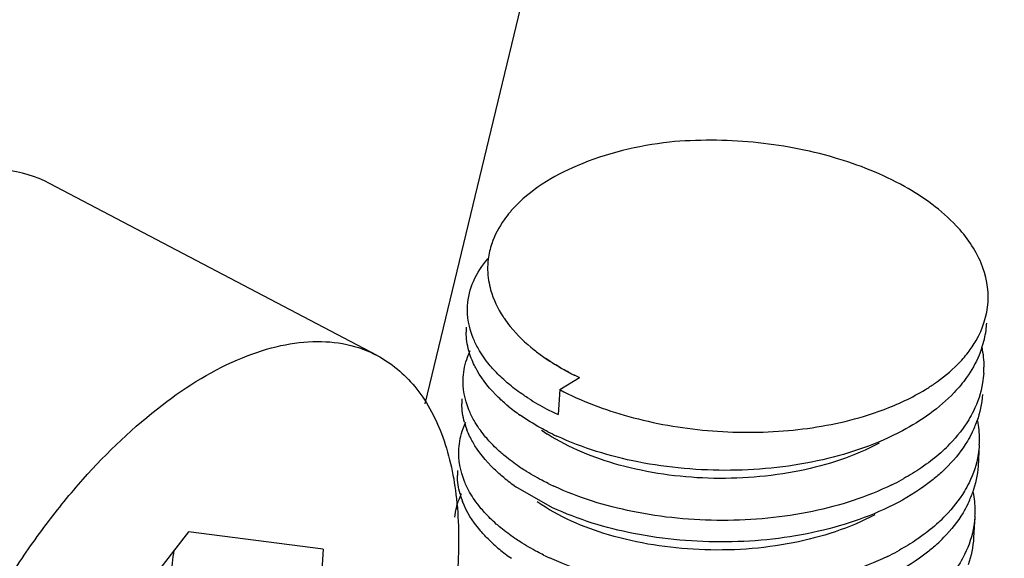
# Model space of a CAD drawing. Header units: millimetres. Extents: x -43833 to -38083, y -3638 to -2112.
# Tile 108 of 114: x -40352 to -40346.31, y -3211.57 to -3208.46. Entities that reach past the tile are written whole.
import ezdxf

# ---------------------------------------------------------------- set-up
doc = ezdxf.new("R2010")
doc.units = ezdxf.units.MM
doc.layers.add('02___PRT_ALL_AXES', color=7, linetype='Continuous')

msp = doc.modelspace()

# ---------------------------------------------------------------- linework, layer by layer
at = {"color": 7, "linetype": 'Continuous'}
for p, q in [((-40349.6604, -3210.6797), (-40343.0638, -3183.3228)), ((-40349.9385, -3210.3996), (-40351.8303, -3209.4056)), ((-40348.9746, -3210.4092), (-40348.9626, -3210.4176)), ((-40348.8832, -3210.5966), (-40348.7691, -3210.527)), ((-40348.8832, -3210.5966), (-40348.892, -3210.7413)), ((-40348.9248, -3211.2788), (-40349.1371, -3211.1578)), ((-40351.0285, -3211.4191), (-40351.8796, -3212.5129)), ((-40350.2502, -3211.5189), (-40351.0285, -3211.4191)), ((-40350.2502, -3211.5189), (-40350.323, -3212.7125))]:
    msp.add_line(p, q, dxfattribs=at)
for centre, radius, start, end in [((-40348.6381, -3210.0228), 0.6973, 137.8804, 139.6732), ((-40348.8437, -3209.8999), 0.456, 161.3333, 172.7833), ((-40348.8539, -3209.8974), 0.4455, 172.9363, 189.0615), ((-40348.659, -3209.8138), 0.6594, 213.417, 214.1806), ((-40349.0251, -3210.2607), 0.3984, 176.4947, 180.6329), ((-40346.9606, -3210.1793), 0.5459, 351.972, 356.5304), ((-40346.9794, -3210.1759), 0.565, 341.6175, 351.8982), ((-40348.3322, -3209.4891), 1.1222, 231.5189, 235.0757), ((-40346.9777, -3210.4684), 0.5453, 356.4961, 0.0336), ((-40348.1943, -3209.2707), 1.3816, 242.6015, 245.4137), ((-40348.1192, -3209.142), 1.5299, 242.3643, 244.8599), ((-40349.0503, -3210.6742), 0.3984, 176.4947, 180.6329), ((-40348.488, -3209.8495), 1.0908, 230.5627, 235.1186), ((-40348.3096, -3209.468), 1.3999, 237.5148, 242.4435), ((-40348.2415, -3209.3412), 1.5438, 242.3825, 243.7135), ((-40348.2147, -3209.2869), 1.6043, 243.7132, 245.0287), ((-40347.6614, -3208.9681), 1.8615, 286.6637, 287.3777), ((-40348.9823, -3210.6608), 0.468, 195.4921, 201.1079), ((-40347.0509, -3210.5739), 0.6138, 333.733, 340.4678), ((-40347.0207, -3210.8826), 0.5631, 0.1079, 10.7902), ((-40348.3831, -3209.9662), 1.0553, 235.0341, 237.2694), ((-40348.2296, -3209.4263), 1.5873, 242.969, 245.0348), ((-40347.3029, -3210.2585), 0.9382, 312.4253, 315.9615), ((-40347.0029, -3210.8819), 0.5453, 356.4961, 0.0336), ((-40347.3118, -3210.3812), 0.94, 312.4276, 315.7893), ((-40349.0755, -3211.0877), 0.3984, 176.4947, 180.6329), ((-40348.5132, -3210.2629), 1.0908, 230.5627, 235.1186), ((-40348.24, -3209.7004), 1.6043, 243.7132, 245.0287), ((-40347.645, -3209.7597), 1.5452, 296.1158, 296.7523), ((-40347.6157, -3209.8172), 1.4807, 296.7405, 299.1207), ((-40349.0075, -3211.0742), 0.468, 195.4921, 201.1079), ((-40347.0761, -3210.9873), 0.6138, 333.733, 340.4678), ((-40347.0459, -3211.2961), 0.5631, 0.1079, 10.7902), ((-40347.3282, -3210.6719), 0.9382, 312.4253, 315.9615), ((-40347.0281, -3211.2953), 0.5453, 356.4961, 0.0336), ((-40348.6448, -3210.8054), 0.9236, 225.0794, 230.5736), ((-40347.337, -3210.7946), 0.94, 312.4276, 315.7893), ((-40349.2963, -3211.7848), 1.8349, 171.8436, 176.5274), ((-40348.5385, -3210.6764), 1.0908, 230.5627, 235.1186), ((-40348.2652, -3210.1139), 1.6043, 243.7132, 245.0287), ((-40347.6702, -3210.1732), 1.5452, 296.1158, 296.7523), ((-40347.6409, -3210.2307), 1.4807, 296.7405, 299.1207)]:
    msp.add_arc(centre, radius, start, end, dxfattribs=at)
for points, start_tangent, end_tangent in [([(-40346.5918, -3209.6509), (-40346.8907, -3209.4239), (-40347.296, -3209.2573), (-40347.7652, -3209.1686), (-40348.2492, -3209.1671)], (-0.683804, 0.729666), (-0.995929, -0.090142)), ([(-40348.2492, -3209.1671), (-40348.7824, -3209.3041), (-40349.1553, -3209.5551)], (-0.992598, -0.121445), (-0.670602, -0.741817)), ([(-40351.83, -3209.4058), (-40352.0875, -3209.3292), (-40352.3827, -3209.3481)], (-0.88512, 0.465364), (-0.97767, -0.210145)), ([(-40349.1697, -3209.5715), (-40349.2038, -3209.6154), (-40349.2756, -3209.754)], (-0.647065, -0.762435), (-0.319264, -0.947666)), ([(-40346.4084, -3210.0919), (-40346.448, -3209.8666), (-40346.5918, -3209.6509)], (0.061313, 0.998119), (-0.683804, 0.729666)), ([(-40349.4152, -3210.1123), (-40349.381, -3209.9719), (-40349.297, -3209.8398)], (0.061157, 0.998128), (0.650428, 0.759568)), ([(-40349.2938, -3209.9676), (-40349.2822, -3210.0206), (-40349.2093, -3210.1769)], (0.157576, -0.987507), (0.550712, -0.834696)), ([(-40349.3528, -3210.3618), (-40349.3828, -3210.3001), (-40349.4152, -3210.1123)], (-0.493389, 0.869809), (0.061157, 0.998128)), ([(-40346.5237, -3210.3828), (-40346.4771, -3210.3133), (-40346.4084, -3210.0919)], (0.609946, 0.792443), (0.061314, 0.998119)), ([(-40349.2044, -3210.1842), (-40349.1689, -3210.232), (-40349.0304, -3210.3676)], (0.561786, -0.827282), (0.782423, -0.622747)), ([(-40349.408, -3210.3723), (-40349.4235, -3210.2651)], (-0.266464, 0.963845), (-0.011054, 0.999939)), ([(-40352.7307, -3213.6068), (-40352.6291, -3212.9839), (-40352.4037, -3212.3309), (-40352.0727, -3211.7008), (-40351.8757, -3211.4104), (-40351.6629, -3211.1446), (-40351.2077, -3210.7074), (-40350.7438, -3210.4246), (-40350.5204, -3210.3489), (-40350.3089, -3210.3193), (-40350.1135, -3210.3363), (-40349.9382, -3210.3998)], (0.060896, 0.998144), (0.885126, -0.465351)), ([(-40346.4433, -3210.3541), (-40346.46, -3210.3985), (-40346.5324, -3210.5273)], (-0.314496, -0.949259), (-0.580157, -0.814505)), ([(-40346.4448, -3210.3511), (-40346.4323, -3210.4681)], (0.207833, -0.978164), (0.000598, -1)), ([(-40349.9382, -3210.3998), (-40349.7209, -3210.5786), (-40349.5666, -3210.8501), (-40349.4823, -3211.2023), (-40349.4719, -3211.6186)], (0.885126, -0.465351), (-0.060896, -0.998144)), ([(-40349.4404, -3210.5258), (-40349.4155, -3210.4086), (-40349.3995, -3210.3706)], (0.061157, 0.998128), (0.429676, 0.902983)), ([(-40349.3604, -3210.4858), (-40349.3753, -3210.4577), (-40349.408, -3210.3723)], (-0.493389, 0.869809), (-0.266464, 0.963845)), ([(-40349.2646, -3210.4816), (-40349.2901, -3210.4523), (-40349.3528, -3210.3618)], (-0.674272, 0.738483), (-0.493389, 0.869809)), ([(-40348.9746, -3210.4092), (-40348.9403, -3210.4323), (-40348.8288, -3210.4974)], (0.819558, -0.572997), (0.88581, -0.464048)), ([(-40346.5832, -3210.4507), (-40346.5237, -3210.3828)], (0.702738, 0.711449), (0.609946, 0.792443)), ([(-40348.8301, -3210.4973), (-40348.8652, -3210.4783), (-40348.9626, -3210.4176)], (-0.887674, 0.460473), (-0.819544, 0.573016)), ([(-40346.7701, -3210.5963), (-40346.7178, -3210.5624), (-40346.5832, -3210.4507)], (0.853503, 0.521088), (0.702738, 0.711449)), ([(-40349.378, -3210.7752), (-40349.408, -3210.7135), (-40349.4404, -3210.5258)], (-0.493389, 0.869809), (0.061157, 0.998128)), ([(-40349.1809, -3210.6919), (-40349.2361, -3210.6428), (-40349.3604, -3210.4858)], (-0.771613, 0.636092), (-0.493389, 0.869809)), ([(-40349.1734, -3210.5679), (-40349.1981, -3210.5468), (-40349.2646, -3210.4816)], (-0.771613, 0.636092), (-0.674272, 0.738483)), ([(-40346.5324, -3210.5273), (-40346.6032, -3210.6132), (-40346.9031, -3210.8352)], (-0.580157, -0.814505), (-0.883184, -0.469027)), ([(-40346.4334, -3210.5017), (-40346.4397, -3210.5577), (-40346.4929, -3210.7215)], (-0.061119, -0.99813), (-0.441966, -0.897032)), ([(-40349.0614, -3210.6489), (-40349.0912, -3210.6293), (-40349.1734, -3210.5679)], (-0.842895, 0.538078), (-0.771613, 0.636092)), ([(-40348.8832, -3210.5966), (-40348.4844, -3210.7517), (-40348.029, -3210.8332), (-40347.5615, -3210.8332), (-40347.1276, -3210.7515)], (0.885251, -0.465114), (0.957999, 0.286771)), ([(-40347.1054, -3210.7447), (-40347.0138, -3210.7133), (-40346.7701, -3210.5963)], (0.954351, 0.298688), (0.853503, 0.521088)), ([(-40346.4409, -3210.6258), (-40346.4724, -3210.7791)], (-0.061119, -0.99813), (-0.333622, -0.942707)), ([(-40349.4333, -3210.7857), (-40349.4487, -3210.6786)], (-0.266464, 0.963845), (-0.011054, 0.999939)), ([(-40348.951, -3210.8402), (-40348.9938, -3210.8175), (-40349.1118, -3210.7443)], (-0.890679, 0.454632), (-0.819719, 0.572765)), ([(-40346.4929, -3210.7215), (-40346.5198, -3210.7706), (-40346.6285, -3210.9106)], (-0.441966, -0.897032), (-0.694832, -0.719172)), ([(-40349.4656, -3210.9393), (-40349.4407, -3210.8221), (-40349.4247, -3210.784)], (0.061157, 0.998128), (0.429676, 0.902983)), ([(-40349.2922, -3210.8925), (-40349.3169, -3210.8638), (-40349.378, -3210.7752)], (-0.671045, 0.741417), (-0.493389, 0.869809)), ([(-40349.3856, -3210.8993), (-40349.4189, -3210.8293)], (-0.493389, 0.869809), (-0.35956, 0.933122)), ([(-40347.0366, -3210.9062), (-40347.4961, -3211.0656), (-40348.0252, -3211.1086), (-40348.5386, -3211.0325), (-40348.9537, -3210.854)], (-0.882882, -0.469594), (-0.841077, 0.540915)), ([(-40346.9031, -3210.8352), (-40347.363, -3211.0017), (-40347.8954, -3211.063), (-40348.4307, -3211.0145), (-40348.8996, -3210.8653)], (-0.883184, -0.469027), (-0.90649, 0.422228)), ([(-40346.5005, -3210.8455), (-40346.5277, -3210.8952), (-40346.638, -3211.0366)], (-0.441966, -0.897032), (-0.697021, -0.71705)), ([(-40349.2062, -3211.1054), (-40349.2613, -3211.0562), (-40349.3856, -3210.8993)], (-0.771613, 0.636092), (-0.493389, 0.869809)), ([(-40349.1986, -3210.9814), (-40349.224, -3210.9597), (-40349.2922, -3210.8925)], (-0.771613, 0.636092), (-0.671045, 0.741417)), ([(-40346.4586, -3210.9152), (-40346.4649, -3210.9712), (-40346.5181, -3211.1349)], (-0.061119, -0.99813), (-0.441966, -0.897032)), ([(-40349.4033, -3211.1887), (-40349.4332, -3211.127), (-40349.4656, -3210.9393)], (-0.493389, 0.869809), (0.061157, 0.998128)), ([(-40349.0867, -3211.0623), (-40349.1164, -3211.0428), (-40349.1986, -3210.9814)], (-0.842895, 0.538078), (-0.771613, 0.636092)), ([(-40346.67, -3210.951), (-40346.7653, -3211.0283)], (-0.737878, -0.674935), (-0.810027, -0.586392)), ([(-40346.7653, -3211.0283), (-40346.796, -3211.0499), (-40346.8951, -3211.1107)], (-0.810027, -0.586392), (-0.873485, -0.486851)), ([(-40346.4662, -3211.0393), (-40346.4976, -3211.1926)], (-0.061119, -0.99813), (-0.333622, -0.942707)), ([(-40349.4585, -3211.1992), (-40349.4739, -3211.0921)], (-0.266464, 0.963845), (-0.011054, 0.999939)), ([(-40348.9505, -3211.1388), (-40348.9862, -3211.1206), (-40349.0867, -3211.0623)], (-0.896557, 0.442929), (-0.842895, 0.538078)), ([(-40346.6776, -3211.075), (-40346.7329, -3211.1221), (-40346.9283, -3211.2487)], (-0.737878, -0.674935), (-0.883068, -0.469245)), ([(-40346.9648, -3211.1472), (-40347.4218, -3211.3001), (-40347.9424, -3211.3526), (-40348.4622, -3211.3011), (-40348.9172, -3211.1547)], (-0.897898, -0.440204), (-0.90649, 0.422228)), ([(-40346.5181, -3211.1349), (-40346.545, -3211.1841), (-40346.6537, -3211.3241)], (-0.441966, -0.897032), (-0.694832, -0.719172)), ([(-40349.4891, -3211.3327), (-40349.4642, -3211.2307), (-40349.4499, -3211.1975)], (0.111265, 0.993791), (0.429676, 0.902983)), ([(-40349.3174, -3211.306), (-40349.3421, -3211.2773), (-40349.4033, -3211.1887)], (-0.671045, 0.741417), (-0.493389, 0.869809)), ([(-40349.297, -3211.4594), (-40349.3449, -3211.4072), (-40349.4441, -3211.2427)], (-0.707127, 0.707086), (-0.35956, 0.933122)), ([(-40347.0618, -3211.3197), (-40347.5344, -3211.4817), (-40348.0779, -3211.521), (-40348.6003, -3211.4355), (-40349.0131, -3211.2445)], (-0.883076, -0.46923), (-0.81925, 0.573436)), ([(-40346.9283, -3211.2487), (-40347.3882, -3211.4152), (-40347.9206, -3211.4765), (-40348.456, -3211.4279), (-40348.9248, -3211.2788)], (-0.883068, -0.469245), (-0.90649, 0.422228)), ([(-40346.5257, -3211.259), (-40346.5529, -3211.3087), (-40346.6632, -3211.4501)], (-0.441966, -0.897032), (-0.697021, -0.71705)), ([(-40349.2238, -3211.3948), (-40349.2492, -3211.3732), (-40349.3174, -3211.306)], (-0.771613, 0.636092), (-0.671045, 0.741417)), ([(-40346.6953, -3211.3644), (-40346.7905, -3211.4418)], (-0.737878, -0.674935), (-0.810027, -0.586392)), ([(-40346.4838, -3211.3287), (-40346.4901, -3211.3846), (-40346.5434, -3211.5484)], (-0.061119, -0.99813), (-0.441966, -0.897032)), ([(-40349.1119, -3211.4758), (-40349.1416, -3211.4562), (-40349.2238, -3211.3948)], (-0.842895, 0.538078), (-0.771613, 0.636092)), ([(-40348.9757, -3211.5523), (-40349.0114, -3211.5341), (-40349.1119, -3211.4758)], (-0.896557, 0.442929), (-0.842895, 0.538078)), ([(-40346.7028, -3211.4885), (-40346.7581, -3211.5355), (-40346.9535, -3211.6622)], (-0.737878, -0.674935), (-0.883068, -0.469245)), ([(-40346.7905, -3211.4418), (-40346.8213, -3211.4633), (-40346.9203, -3211.5242)], (-0.810027, -0.586392), (-0.873485, -0.486851)), ([(-40346.4914, -3211.4527), (-40346.5238, -3211.6087)], (-0.061008, -0.998137), (-0.338174, -0.941084)), ([(-40346.5434, -3211.5484), (-40346.5702, -3211.5976), (-40346.679, -3211.7376)], (-0.441966, -0.897032), (-0.694832, -0.719172)), ([(-40346.99, -3211.5606), (-40347.447, -3211.7136), (-40347.9676, -3211.7661), (-40348.4874, -3211.7146), (-40348.9425, -3211.5682)], (-0.897898, -0.440204), (-0.90649, 0.422228))]:
    msp.add_spline(points, degree=3, dxfattribs=dict(at, start_tangent=start_tangent, end_tangent=end_tangent))
at = {"layer": '02___PRT_ALL_AXES', "color": 7, "linetype": 'Continuous'}
for p, q in [((-40346.4586, -3210.9152), (-40346.4661, -3211.0393)), ((-40346.4838, -3211.3287), (-40346.4914, -3211.4527))]:
    msp.add_line(p, q, dxfattribs=at)

doc.saveas('drawing.dxf')
